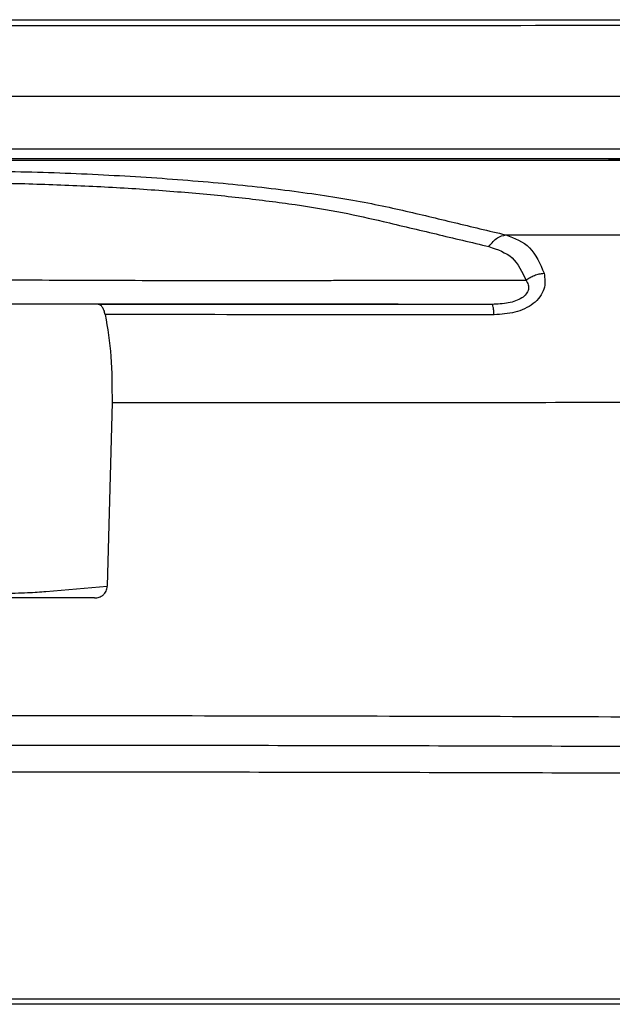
# Model space of a CAD drawing. Header units: millimetres. Extents: x 15 to 415, y 5 to 292.
# Tile 16 of 30: x 195.56 to 200.25, y 181.48 to 189.26. Entities that reach past the tile are written whole.
import ezdxf

# ---------------------------------------------------------------- set-up
doc = ezdxf.new("R2010")
doc.units = ezdxf.units.MM

msp = doc.modelspace()

# ---------------------------------------------------------------- linework, layer by layer
at = {"color": 7, "linetype": 'Continuous', "lineweight": 25}
for p, q in [((198.244, 187.1994), (199.5649, 187.1985)), ((196.1834, 187.0081), (195.9078, 187.0085)), ((196.2936, 186.2326), (196.2566, 184.7826)), ((195.7708, 184.7413), (196.2566, 184.7826)), ((196.1546, 184.69), (194.8793, 184.6907))]:
    msp.add_line(p, q, dxfattribs=at)
for points, knots in [([(194.7314, 189.2545), (195.5238, 189.2544), (197.1085, 189.2541), (199.479, 189.2537), (201.8365, 189.2532), (203.4789, 189.2528), (204.4201, 189.2525), (204.5865, 189.2525), (204.6699, 189.2525)], [0, 0, 0, 0, 0.237275, 0.474528, 0.711783, 0.948977, 0.974393, 1, 1, 1, 1]), ([(194.7821, 189.2557), (195.795, 189.2555), (197.8209, 189.2552), (200.8503, 189.2546), (202.8478, 189.2541), (203.8466, 189.2539)], [0, 0, 0, 0, 0.333258, 0.666611, 1, 1, 1, 1]), ([(203.9911, 189.212), (203.2827, 189.2114), (201.9158, 189.2102), (199.9213, 189.2087), (198.0704, 189.2075), (196.3664, 189.2067), (195.2799, 189.2066), (194.762, 189.2065)], [0, 0, 0, 0, 0.232796, 0.449189, 0.649185, 0.832788, 1, 1, 1, 1]), ([(206.32, 188.6514), (205.39, 188.6508), (203.5165, 188.6496), (200.6487, 188.6485), (197.7273, 188.6479), (195.7608, 188.648), (194.7723, 188.6481)], [0, 0, 0, 0, 0.245066, 0.493699, 0.745491, 1, 1, 1, 1]), ([(194.7074, 188.2371), (195.6899, 188.237), (197.6549, 188.2367), (200.5915, 188.2364), (203.5105, 188.2362), (205.4293, 188.2362), (206.3886, 188.2362)], [0, 0, 0, 0, 0.250048, 0.500092, 0.750048, 1, 1, 1, 1]), ([(186.3571, 188.1489), (186.4643, 188.1489), (187.126, 188.1487), (188.3497, 188.1484), (190.0301, 188.1481), (191.6673, 188.1478), (193.2589, 188.1475), (194.2927, 188.1474), (194.8397, 188.1473), (194.8759, 188.1473), (195.1895, 188.1473), (196.0394, 188.1471), (197.4487, 188.147), (199.1362, 188.1468), (200.7701, 188.1466), (202.0815, 188.1465), (202.8291, 188.1465), (203.0689, 188.1465)], [0, 0, 0, 0, 0.019455, 0.120174, 0.220894, 0.321545, 0.413367, 0.505292, 0.506085, 0.511035, 0.511748, 0.562067, 0.662786, 0.763506, 0.864157, 0.956427, 1, 1, 1, 1]), ([(203.0608, 188.1551), (203.02, 188.1551), (202.4244, 188.1553), (201.267, 188.1556), (199.5868, 188.1559), (197.9535, 188.1562), (196.3703, 188.1565), (195.3447, 188.1567), (194.8022, 188.1567), (194.7665, 188.1567), (194.4534, 188.1568), (193.6035, 188.1569), (192.1943, 188.1571), (190.5069, 188.1572), (188.8304, 188.1574), (187.4488, 188.1575), (186.632, 188.1575), (186.3647, 188.1575)], [0, 0, 0, 0, 0.007417, 0.108226, 0.209034, 0.309775, 0.40095, 0.492224, 0.493018, 0.497895, 0.498608, 0.548973, 0.649781, 0.75059, 0.851331, 0.951356, 1, 1, 1, 1]), ([(203.0606, 188.1554), (202.5805, 188.1555), (201.5316, 188.1557), (199.6355, 188.1561), (197.3713, 188.1566), (195.6774, 188.1568), (194.8293, 188.1569)], [0, 0, 0, 0, 0.176553, 0.385676, 0.692397, 1, 1, 1, 1]), ([(194.904, 188.147), (195.8549, 188.1469), (197.7571, 188.1467), (200.485, 188.1464), (202.2463, 188.1463), (203.0691, 188.1463)], [0, 0, 0, 0, 0.347503, 0.695169, 1, 1, 1, 1]), ([(194.908, 188.0653), (195.1453, 188.063), (195.62, 188.0584), (196.3162, 188.0293), (196.982, 187.9842), (197.5982, 187.9219), (198.1511, 187.8445), (198.5972, 187.7514), (198.9958, 187.6539), (199.2691, 187.5893), (199.4057, 187.557)], [0, 0, 0, 0, 0.124991, 0.2501, 0.375147, 0.500241, 0.625369, 0.750327, 0.875164, 1, 1, 1, 1]), ([(194.8608, 187.9704), (195.0337, 187.9697), (195.3795, 187.9682), (195.8923, 187.9533), (196.3926, 187.929), (196.8735, 187.8947), (197.3279, 187.8507), (197.7462, 187.7971), (198.125, 187.7351), (198.3318, 187.6869), (198.435, 187.6629)], [0, 0, 0, 0, 0.1254181, 0.2508695, 0.376266, 0.5015351, 0.6266255, 0.7514716, 0.8759867, 1, 1, 1, 1]), ([(198.435, 187.6629), (198.5745, 187.6299), (198.8537, 187.5638), (199.1327, 187.4974), (199.2722, 187.4641)], [0, 0, 0, 0, 0.4999744, 1, 1, 1, 1]), ([(199.2722, 187.4641), (199.2932, 187.4914), (199.3308, 187.5401), (199.3828, 187.5518), (199.4057, 187.557)], [0, 0, 0, 0, 0.558925, 1, 1, 1, 1]), ([(199.4057, 187.557), (199.9496, 187.5571), (201.0373, 187.5575), (202.6601, 187.5583), (204.2751, 187.5592), (205.3422, 187.5601), (205.8758, 187.5605)], [0, 0, 0, 0, 0.249997, 0.499992, 0.749996, 1, 1, 1, 1]), ([(199.4057, 187.557), (199.4742, 187.5307), (199.6123, 187.4777), (199.6757, 187.3285), (199.7077, 187.2533)], [0, 0, 0, 0, 0.496198, 1, 1, 1, 1]), ([(199.2722, 187.4641), (199.3391, 187.4414), (199.4728, 187.3959), (199.5342, 187.2643), (199.5649, 187.1985)], [0, 0, 0, 0, 0.50007, 1, 1, 1, 1]), ([(194.8626, 187.2049), (195.0202, 187.204), (195.3343, 187.2022), (195.8, 187.2003), (196.2566, 187.1986), (196.7014, 187.1973), (197.1297, 187.1965), (197.5525, 187.1963), (197.8721, 187.197), (198.1025, 187.1982), (198.1968, 187.199), (198.244, 187.1994)], [0, 0, 0, 0, 0.124544, 0.2481, 0.371897, 0.496074, 0.620783, 0.746199, 0.887726, 0.943758, 1, 1, 1, 1]), ([(199.5649, 187.1985), (199.5715, 187.1871), (199.5841, 187.1653), (199.5866, 187.1276), (199.5703, 187.0899), (199.5332, 187.0572), (199.4825, 187.0335), (199.4036, 187.012), (199.3404, 187.0095), (199.2976, 187.0078)], [0, 0, 0, 0, 0.1402901, 0.2697545, 0.3886278, 0.5039882, 0.6204076, 0.7420446, 1, 1, 1, 1]), ([(199.7077, 187.2533), (199.7132, 187.2124), (199.7215, 187.1513), (199.6783, 187.0669), (199.625, 187.0127), (199.5558, 186.9718), (199.4533, 186.9349), (199.3686, 186.9298), (199.3125, 186.9265)], [0, 0, 0, 0, 0.265641, 0.396842, 0.5252, 0.6478, 0.767135, 1, 1, 1, 1]), ([(199.5649, 187.1985), (199.5751, 187.206), (199.5955, 187.221), (199.6311, 187.2376), (199.6689, 187.2493), (199.6948, 187.252), (199.7077, 187.2533)], [0, 0, 0, 0, 0.249999, 0.500002, 0.750001, 1, 1, 1, 1]), ([(195.9077, 187.0085), (195.8657, 187.0086), (195.772, 187.0087), (195.5329, 187.0089), (195.2253, 187.009), (194.8855, 187.0091), (194.5422, 187.0091), (194.2259, 187.0091), (193.9785, 187.009), (193.8829, 187.0089), (193.84, 187.0088)], [0, 0, 0, 0, 0.1074054, 0.2399029, 0.3655892, 0.4941556, 0.6241806, 0.7525701, 0.8889507, 1, 1, 1, 1]), ([(199.2976, 187.0078), (199.2869, 187.0078), (199.246, 187.0078), (199.1579, 187.0079), (199.0339, 187.008), (198.8841, 187.0081), (198.7161, 187.0082), (198.5202, 187.0084), (198.3197, 187.0086), (198.1461, 187.0087), (198.0123, 187.0088), (197.8731, 187.0089), (197.6896, 187.009), (197.3553, 187.0092), (196.8732, 187.0095), (196.2308, 187.0097), (195.5559, 187.0099), (195.0949, 187.01), (194.864, 187.01)], [0, 0, 0, 0, 0.00893, 0.034271, 0.073946, 0.112917, 0.15988, 0.214834, 0.277238, 0.328028, 0.360373, 0.389491, 0.444111, 0.499999, 0.624996, 0.750024, 0.874799, 1, 1, 1, 1]), ([(196.24, 186.9269), (196.2371, 186.9391), (196.231, 186.9635), (196.2173, 186.9886), (196.2014, 187.0052), (196.1894, 187.0072), (196.1834, 187.0081)], [0, 0, 0, 0, 0.248112, 0.49982, 0.748466, 1, 1, 1, 1]), ([(199.2976, 187.0078), (198.7793, 187.0078), (197.7428, 187.0079), (196.7032, 187.0081), (196.1834, 187.0081)], [0, 0, 0, 0, 0.4999748, 1, 1, 1, 1]), ([(199.3125, 186.9265), (199.3116, 186.9384), (199.3097, 186.9623), (199.306, 186.9877), (199.3019, 187.0046), (199.299, 187.0067), (199.2976, 187.0078)], [0, 0, 0, 0, 0.250009, 0.499997, 0.75, 1, 1, 1, 1]), ([(196.24, 186.9269), (196.258, 186.8196), (196.2937, 186.6066), (196.2936, 186.3567), (196.2936, 186.2326)], [0, 0, 0, 0, 0.503526, 1, 1, 1, 1]), ([(199.3125, 186.9265), (198.8012, 186.9265), (197.7785, 186.9267), (196.7528, 186.9268), (196.24, 186.9269)], [0, 0, 0, 0, 0.500033, 1, 1, 1, 1]), ([(196.2936, 186.2326), (197.1257, 186.2329), (198.79, 186.2335), (201.2746, 186.2362), (203.7451, 186.24), (205.3718, 186.2437), (206.1851, 186.2455)], [0, 0, 0, 0, 0.2499987, 0.5000043, 0.7500072, 1, 1, 1, 1]), ([(193.9777, 184.7416), (194.0206, 184.7384), (194.1065, 184.7321), (194.324, 184.7249), (194.5844, 184.7203), (194.8717, 184.7187), (195.1594, 184.7202), (195.4208, 184.7248), (195.6399, 184.7319), (195.7272, 184.7382), (195.7708, 184.7413)], [0, 0, 0, 0, 0.124961, 0.249992, 0.375, 0.500001, 0.624951, 0.749987, 0.875013, 1, 1, 1, 1]), ([(196.1546, 184.69), (196.1676, 184.6912), (196.1916, 184.6935), (196.219, 184.7092), (196.2366, 184.7265), (196.2476, 184.7438), (196.2549, 184.7627), (196.256, 184.776), (196.2566, 184.7826)], [0, 0, 0, 0, 0.252526, 0.467043, 0.603242, 0.73695, 0.868916, 1, 1, 1, 1]), ([(194.8798, 183.7627), (195.9202, 183.7619), (198.0013, 183.7604), (201.1098, 183.7499), (204.1986, 183.7339), (206.2261, 183.7178), (207.24, 183.7098)], [0, 0, 0, 0, 0.2499072, 0.4999297, 0.7499181, 1, 1, 1, 1]), ([(195.2858, 183.5282), (195.4852, 183.5282), (196.4827, 183.5281), (197.8788, 183.5263), (199.4709, 183.5224), (201.0599, 183.5172), (202.6434, 183.5101), (204.3943, 183.5), (205.9209, 183.4898), (207.0451, 183.4805), (207.6072, 183.4758)], [0, 0, 0, 0, 0.04809, 0.2405, 0.336686, 0.432871, 0.625281, 0.721466, 0.860733, 1, 1, 1, 1]), ([(195.2858, 183.3175), (195.4852, 183.3175), (196.4827, 183.3173), (197.8788, 183.3156), (199.4709, 183.3117), (201.06, 183.3065), (202.6436, 183.2994), (204.4026, 183.2892), (205.9454, 183.2789), (207.0853, 183.2694), (207.6553, 183.2647)], [0, 0, 0, 0, 0.047903, 0.239564, 0.335374, 0.431185, 0.622846, 0.718657, 0.859328, 1, 1, 1, 1]), ([(207.6037, 181.522), (207.5842, 181.522), (206.7621, 181.522), (205.1257, 181.522), (202.6806, 181.522), (200.2209, 181.522), (197.7552, 181.522), (196.1084, 181.522), (195.2858, 181.522)], [0, 0, 0, 0, 0.004844, 0.204227, 0.403954, 0.602832, 0.801591, 1, 1, 1, 1]), ([(210.8979, 181.4818), (210.8984, 181.4818), (210.9008, 181.4818), (210.8656, 181.4818), (210.7948, 181.4818), (210.6985, 181.4818), (210.5663, 181.4818), (210.3977, 181.4818), (210.2532, 181.4818), (210.0907, 181.4818), (209.9553, 181.4818), (209.8675, 181.4818), (209.8411, 181.4818), (209.8298, 181.4818), (209.8227, 181.4818), (209.8002, 181.4818), (209.7306, 181.4818), (209.5729, 181.4819), (209.3089, 181.4818), (208.9743, 181.4818), (208.5847, 181.4818), (208.1442, 181.4818), (207.8089, 181.4818), (207.5457, 181.4818), (207.1285, 181.4818), (206.4113, 181.4818), (205.1307, 181.4818), (203.5206, 181.4818), (201.9004, 181.4818), (200.2747, 181.4818), (198.9701, 181.4818), (197.6632, 181.4818), (196.6822, 181.4818), (195.3735, 181.4818), (194.0644, 181.4818), (192.7565, 181.4818), (191.4498, 181.4818), (189.8195, 181.4818), (188.1959, 181.4818), (186.5627, 181.4818), (185.2506, 181.4818), (183.9373, 181.4818), (183.2839, 181.4818), (182.9571, 181.4818)], [0, 0, 0, 0, 0.011378, 0.061814, 0.087028, 0.112243, 0.162679, 0.187893, 0.213108, 0.238323, 0.263537, 0.269841, 0.272992, 0.27378, 0.274174, 0.27575, 0.282059, 0.29471, 0.307727, 0.320377, 0.333395, 0.346045, 0.359062, 0.360638, 0.366942, 0.392157, 0.417371, 0.467808, 0.518244, 0.543459, 0.593895, 0.61911, 0.644324, 0.669539, 0.719975, 0.74519, 0.770405, 0.820841, 0.871277, 0.896492, 0.948205, 0.974098, 1, 1, 1, 1])]:
    msp.add_open_spline(points, degree=3, knots=knots, dxfattribs=at)

doc.saveas('drawing.dxf')
